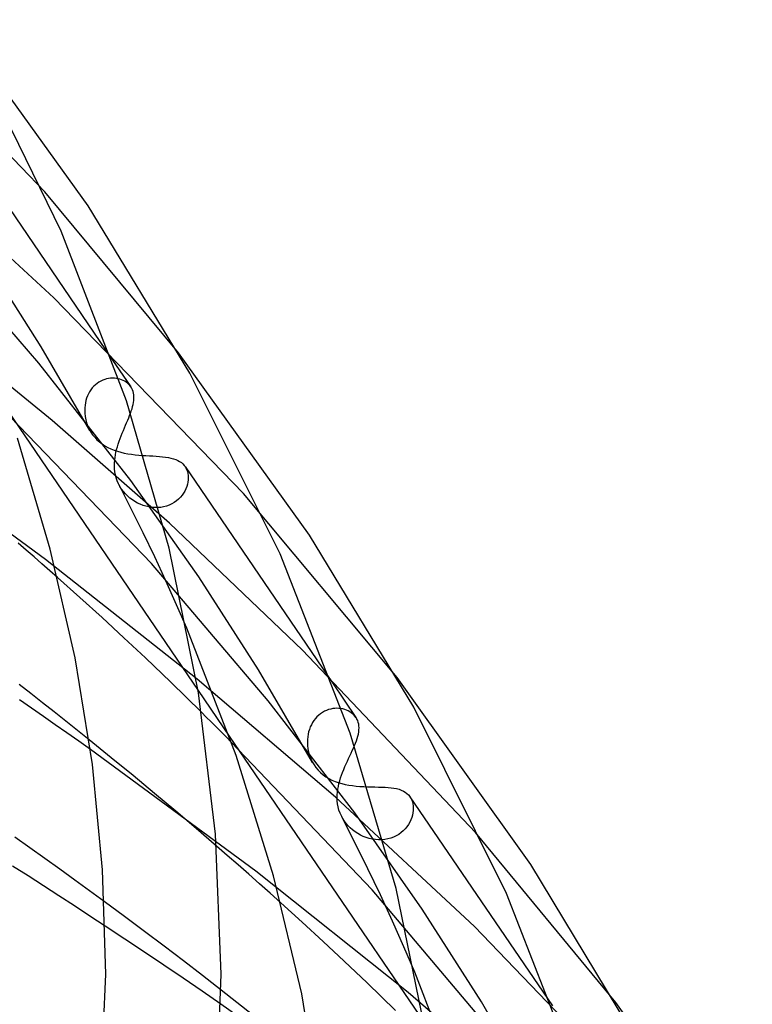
# Model space of a CAD drawing. Header units: millimetres. Extents: x -417 to 417, y -210 to 365.
# Tile 100 of 100: x 230 to 255, y 239 to 273. Entities that reach past the tile are written whole.
import ezdxf

# ---------------------------------------------------------------- set-up
doc = ezdxf.new("R2010")
doc.units = ezdxf.units.MM
doc.layers.add('HIDDEN', color=7, linetype='Continuous')
doc.layers.add('THICK', color=7, linetype='Continuous')

msp = doc.modelspace()

# ---------------------------------------------------------------- linework, layer by layer
at = {"layer": 'HIDDEN'}
for p, q in [((230.875, 267.49), (225.162, 273.468)), ((227.937, 269.424), (233.209, 261.682)), ((231.189, 263.811), (226.729, 267.933)), ((235.516, 261.909), (230.875, 267.49)), ((230.672, 261.55), (226.517, 266.337)), ((230.754, 262.116), (228.909, 265.011)), ((237.776, 257.017), (231.189, 263.811)), ((231.13, 259.56), (226.667, 263.201)), ((232.442, 259.212), (230.754, 262.116)), ((233.864, 257.475), (230.672, 261.55)), ((232.637, 260.795), (232.58, 260.741)), ((232.696, 260.844), (232.637, 260.795)), ((232.758, 260.886), (232.696, 260.844)), ((232.823, 260.923), (232.758, 260.886)), ((232.889, 260.955), (232.823, 260.923)), ((232.957, 260.98), (232.889, 260.955)), ((233.026, 261), (232.957, 260.98)), ((233.095, 261.014), (233.026, 261)), ((233.163, 261.022), (233.095, 261.014)), ((233.231, 261.025), (233.163, 261.022)), ((233.298, 261.023), (233.231, 261.025)), ((233.363, 261.016), (233.298, 261.023)), ((233.426, 261.005), (233.363, 261.016)), ((233.487, 260.988), (233.426, 261.005)), ((233.545, 260.968), (233.487, 260.988)), ((233.601, 260.944), (233.545, 260.968)), ((233.653, 260.915), (233.601, 260.944)), ((233.702, 260.884), (233.653, 260.915)), ((233.748, 260.849), (233.702, 260.884)), ((233.789, 260.811), (233.748, 260.849)), ((233.827, 260.77), (233.789, 260.811)), ((232.396, 260.481), (232.361, 260.407)), ((232.435, 260.552), (232.396, 260.481)), ((232.479, 260.619), (232.435, 260.552)), ((232.527, 260.683), (232.479, 260.619)), ((232.58, 260.741), (232.527, 260.683)), ((233.86, 260.726), (233.827, 260.77)), ((232.289, 260.167), (232.275, 260.084)), ((232.308, 260.249), (232.289, 260.167)), ((232.332, 260.329), (232.308, 260.249)), ((232.361, 260.407), (232.332, 260.329)), ((229.616, 259.852), (236.198, 250.185)), ((232.267, 260), (232.263, 259.916)), ((232.263, 259.916), (232.267, 259.805)), ((232.275, 260.084), (232.267, 260)), ((232.267, 259.805), (232.279, 259.693)), ((233.823, 259.727), (233.853, 259.807)), ((234.578, 254.59), (229.673, 259.687)), ((235.207, 255.989), (231.13, 259.56)), ((232.279, 259.693), (232.3, 259.581)), ((232.3, 259.581), (232.331, 259.471)), ((232.331, 259.471), (232.37, 259.361)), ((233.681, 259.387), (233.719, 259.475)), ((233.719, 259.475), (233.755, 259.561)), ((233.755, 259.561), (233.79, 259.645)), ((233.79, 259.645), (233.823, 259.727)), ((232.37, 259.361), (232.42, 259.254)), ((232.42, 259.254), (232.476, 259.155)), ((232.476, 259.155), (232.539, 259.06)), ((233.53, 259.022), (233.567, 259.116)), ((233.567, 259.116), (233.605, 259.208)), ((233.605, 259.208), (233.643, 259.298)), ((233.643, 259.298), (233.681, 259.387)), ((230.905, 254.733), (225.178, 258.916)), ((232.539, 259.06), (232.61, 258.971)), ((232.61, 258.971), (232.689, 258.889)), ((232.689, 258.889), (232.774, 258.812)), ((232.774, 258.812), (232.865, 258.741)), ((232.865, 258.741), (232.963, 258.676)), ((233.428, 258.738), (233.459, 258.832)), ((233.459, 258.832), (233.493, 258.927)), ((233.493, 258.927), (233.53, 259.022)), ((232.963, 258.676), (233.066, 258.619)), ((233.066, 258.619), (233.173, 258.568)), ((233.173, 258.568), (233.284, 258.524)), ((233.284, 258.524), (233.398, 258.485)), ((233.331, 258.359), (233.35, 258.454)), ((233.35, 258.454), (233.373, 258.548)), ((233.373, 258.548), (233.399, 258.643)), ((233.398, 258.485), (233.516, 258.452)), ((233.399, 258.643), (233.428, 258.738)), ((233.516, 258.452), (233.637, 258.424)), ((233.637, 258.424), (233.759, 258.401)), ((233.759, 258.401), (233.884, 258.382)), ((233.297, 257.987), (233.299, 258.079)), ((233.299, 258.079), (233.305, 258.172)), ((233.305, 258.172), (233.316, 258.265)), ((233.316, 258.265), (233.331, 258.359)), ((233.884, 258.382), (234.01, 258.367)), ((234.01, 258.367), (234.137, 258.355)), ((234.137, 258.355), (234.265, 258.345)), ((234.265, 258.345), (234.39, 258.337)), ((234.39, 258.337), (234.512, 258.33)), ((234.512, 258.33), (234.632, 258.323)), ((234.632, 258.323), (234.749, 258.316)), ((234.749, 258.316), (234.862, 258.308)), ((234.862, 258.308), (234.969, 258.298)), ((234.969, 258.298), (235.07, 258.286)), ((235.07, 258.286), (235.167, 258.271)), ((235.167, 258.271), (235.257, 258.252)), ((235.257, 258.252), (235.342, 258.229)), ((235.342, 258.229), (235.421, 258.202)), ((235.421, 258.202), (235.493, 258.17)), ((235.493, 258.17), (235.559, 258.134)), ((235.559, 258.134), (235.619, 258.092)), ((235.619, 258.092), (235.673, 258.045)), ((233.301, 257.879), (233.297, 257.987)), ((233.313, 257.772), (233.301, 257.879)), ((233.332, 257.666), (233.313, 257.772)), ((235.673, 258.045), (235.72, 257.992)), ((235.72, 257.992), (235.73, 257.978)), ((235.73, 257.978), (235.741, 257.964)), ((235.741, 257.964), (235.751, 257.949)), ((235.745, 257.957), (240.858, 250.448)), ((235.751, 257.949), (235.76, 257.934)), ((235.76, 257.934), (235.769, 257.919)), ((235.769, 257.919), (235.778, 257.904)), ((235.778, 257.904), (235.806, 257.844)), ((235.806, 257.844), (235.828, 257.781)), ((235.828, 257.781), (235.844, 257.714)), ((235.844, 257.714), (235.854, 257.644)), ((233.359, 257.561), (233.332, 257.666)), ((233.394, 257.458), (233.359, 257.561)), ((233.437, 257.357), (233.394, 257.458)), ((236.227, 254.124), (233.864, 257.475)), ((235.845, 257.419), (235.829, 257.341)), ((235.854, 257.496), (235.845, 257.419)), ((235.854, 257.644), (235.857, 257.571)), ((235.857, 257.571), (235.854, 257.496)), ((233.487, 257.264), (233.437, 257.357)), ((233.879, 256.491), (233.457, 257.319)), ((233.544, 257.173), (233.487, 257.264)), ((233.608, 257.086), (233.544, 257.173)), ((233.679, 257.004), (233.608, 257.086)), ((235.694, 257.031), (235.643, 256.958)), ((235.738, 257.107), (235.694, 257.031)), ((235.776, 257.184), (235.738, 257.107)), ((235.806, 257.263), (235.776, 257.184)), ((235.829, 257.341), (235.806, 257.263)), ((233.755, 256.929), (233.679, 257.004)), ((233.835, 256.859), (233.755, 256.929)), ((233.919, 256.796), (233.835, 256.859)), ((234.007, 256.739), (233.919, 256.796)), ((234.099, 256.689), (234.007, 256.739)), ((234.193, 256.645), (234.099, 256.689)), ((235.368, 256.707), (235.284, 256.658)), ((235.446, 256.762), (235.368, 256.707)), ((235.518, 256.823), (235.446, 256.762)), ((235.584, 256.888), (235.518, 256.823)), ((235.643, 256.958), (235.584, 256.888)), ((243.106, 250.629), (237.776, 257.017)), ((234.292, 255.656), (233.879, 256.491)), ((234.29, 256.607), (234.193, 256.645)), ((234.39, 256.577), (234.29, 256.607)), ((234.492, 256.554), (234.39, 256.577)), ((234.595, 256.538), (234.492, 256.554)), ((234.698, 256.531), (234.595, 256.538)), ((234.801, 256.531), (234.698, 256.531)), ((234.903, 256.54), (234.801, 256.531)), ((235.003, 256.558), (234.903, 256.54)), ((235.101, 256.583), (235.003, 256.558)), ((235.195, 256.617), (235.101, 256.583)), ((235.284, 256.658), (235.195, 256.617)), ((239.816, 251.586), (235.207, 255.989)), ((234.693, 254.819), (234.292, 255.656)), ((236.17, 250.576), (230.905, 254.733)), ((235.081, 253.984), (234.693, 254.819)), ((238.632, 249.825), (234.578, 254.59)), ((232.098, 253.407), (231.322, 254.101)), ((235.453, 253.158), (235.081, 253.984)), ((238.297, 250.904), (236.227, 254.124)), ((232.865, 252.711), (232.098, 253.407)), ((235.807, 252.343), (235.453, 253.158)), ((233.624, 252.013), (232.865, 252.711)), ((234.374, 251.312), (233.624, 252.013)), ((245.825, 245.252), (239.816, 251.586)), ((235.251, 250.472), (234.374, 251.312)), ((240.172, 247.686), (238.297, 250.904)), ((240.97, 246.479), (236.17, 250.576)), ((236.317, 249.427), (235.251, 250.472)), ((241.635, 245.94), (238.632, 249.825)), ((240.727, 249.519), (240.655, 249.493)), ((240.8, 249.539), (240.727, 249.519)), ((240.873, 249.553), (240.8, 249.539)), ((240.946, 249.561), (240.873, 249.553)), ((241.018, 249.564), (240.946, 249.561)), ((241.088, 249.561), (241.018, 249.564)), ((241.157, 249.553), (241.088, 249.561)), ((241.224, 249.54), (241.157, 249.553)), ((241.288, 249.522), (241.224, 249.54)), ((241.349, 249.5), (241.288, 249.522)), ((240.268, 249.208), (240.217, 249.141)), ((240.324, 249.27), (240.268, 249.208)), ((240.384, 249.326), (240.324, 249.27)), ((240.448, 249.377), (240.384, 249.326)), ((240.515, 249.422), (240.448, 249.377)), ((240.584, 249.461), (240.515, 249.422)), ((240.655, 249.493), (240.584, 249.461)), ((241.407, 249.474), (241.349, 249.5)), ((241.462, 249.444), (241.407, 249.474)), ((241.513, 249.411), (241.462, 249.444)), ((241.56, 249.374), (241.513, 249.411)), ((241.603, 249.335), (241.56, 249.374)), ((241.642, 249.292), (241.603, 249.335)), ((241.676, 249.247), (241.642, 249.292)), ((240.061, 248.833), (240.035, 248.748)), ((240.092, 248.915), (240.061, 248.833)), ((240.128, 248.994), (240.092, 248.915)), ((240.17, 249.07), (240.128, 248.994)), ((240.217, 249.141), (240.17, 249.07)), ((237.277, 248.6), (244.054, 238.647)), ((239.993, 248.485), (239.99, 248.395)), ((240.002, 248.574), (239.993, 248.485)), ((240.016, 248.662), (240.002, 248.574)), ((240.035, 248.748), (240.016, 248.662)), ((233.185, 247.85), (232.414, 248.475)), ((242.239, 243.268), (237.351, 248.394)), ((239.99, 248.395), (239.995, 248.278)), ((239.995, 248.278), (240.009, 248.161)), ((240.009, 248.161), (240.032, 248.044)), ((241.55, 248.097), (241.589, 248.184)), ((241.589, 248.184), (241.625, 248.269)), ((238.204, 243.906), (232.461, 248.137)), ((233.945, 247.226), (233.185, 247.85)), ((240.032, 248.044), (240.066, 247.928)), ((240.066, 247.928), (240.109, 247.815)), ((240.109, 247.815), (240.161, 247.705)), ((241.38, 247.731), (241.423, 247.825)), ((241.423, 247.825), (241.466, 247.917)), ((241.466, 247.917), (241.508, 248.008)), ((241.508, 248.008), (241.55, 248.097)), ((240.161, 247.705), (240.221, 247.604)), ((240.221, 247.604), (240.289, 247.508)), ((240.289, 247.508), (240.365, 247.418)), ((241.252, 247.44), (241.294, 247.538)), ((241.294, 247.538), (241.336, 247.636)), ((241.336, 247.636), (241.38, 247.731)), ((234.691, 246.607), (233.945, 247.226)), ((240.365, 247.418), (240.448, 247.334)), ((240.448, 247.334), (240.539, 247.258)), ((240.539, 247.258), (240.634, 247.189)), ((240.634, 247.189), (240.735, 247.128)), ((240.735, 247.128), (240.841, 247.074)), ((241.114, 247.046), (241.144, 247.145)), ((241.144, 247.145), (241.177, 247.243)), ((241.177, 247.243), (241.214, 247.341)), ((241.214, 247.341), (241.252, 247.44)), ((240.841, 247.074), (240.95, 247.027)), ((240.95, 247.027), (241.064, 246.986)), ((241.049, 246.752), (241.066, 246.849)), ((241.064, 246.986), (241.181, 246.952)), ((241.066, 246.849), (241.088, 246.948)), ((241.088, 246.948), (241.114, 247.046)), ((241.181, 246.952), (241.302, 246.923)), ((241.302, 246.923), (241.426, 246.899)), ((241.426, 246.899), (241.553, 246.88)), ((241.553, 246.88), (241.683, 246.865)), ((241.683, 246.865), (241.814, 246.854)), ((241.814, 246.854), (241.944, 246.846)), ((241.944, 246.846), (242.074, 246.841)), ((242.074, 246.841), (242.202, 246.837)), ((242.202, 246.837), (242.329, 246.835)), ((242.329, 246.835), (242.453, 246.832)), ((242.453, 246.832), (242.571, 246.828)), ((242.571, 246.828), (242.685, 246.824)), ((242.685, 246.824), (242.793, 246.816)), ((242.793, 246.816), (242.897, 246.806)), ((242.897, 246.806), (242.994, 246.793)), ((242.994, 246.793), (243.086, 246.775)), ((235.421, 245.994), (234.691, 246.607)), ((245.787, 241.993), (240.97, 246.479)), ((241.025, 246.463), (241.028, 246.559)), ((241.029, 246.354), (241.025, 246.463)), ((241.028, 246.559), (241.036, 246.655)), ((241.036, 246.655), (241.049, 246.752)), ((243.086, 246.775), (243.17, 246.753)), ((243.17, 246.753), (243.249, 246.726)), ((243.249, 246.726), (243.321, 246.693)), ((243.321, 246.693), (243.387, 246.654)), ((243.387, 246.654), (243.446, 246.61)), ((243.446, 246.61), (243.499, 246.559)), ((243.499, 246.559), (243.544, 246.503)), ((243.544, 246.503), (243.551, 246.493)), ((243.551, 246.494), (248.496, 239.231)), ((243.551, 246.493), (243.558, 246.483)), ((243.558, 246.483), (243.565, 246.472)), ((243.565, 246.472), (243.571, 246.462)), ((243.571, 246.462), (243.577, 246.451)), ((243.577, 246.451), (243.583, 246.44)), ((243.583, 246.44), (243.611, 246.38)), ((241.04, 246.246), (241.029, 246.354)), ((241.06, 246.139), (241.04, 246.246)), ((241.088, 246.033), (241.06, 246.139)), ((243.611, 246.38), (243.634, 246.315)), ((243.634, 246.315), (243.65, 246.247)), ((243.65, 246.247), (243.661, 246.174)), ((243.661, 246.174), (243.665, 246.099)), ((243.665, 246.099), (243.662, 246.021)), ((236.133, 245.389), (235.421, 245.994)), ((241.124, 245.928), (241.088, 246.033)), ((241.17, 245.826), (241.124, 245.928)), ((241.218, 245.736), (241.17, 245.826)), ((241.641, 244.901), (241.182, 245.8)), ((243.977, 242.593), (241.635, 245.94)), ((243.613, 245.776), (243.583, 245.694)), ((243.637, 245.859), (243.613, 245.776)), ((243.653, 245.94), (243.637, 245.859)), ((243.662, 246.021), (243.653, 245.94)), ((241.274, 245.648), (241.218, 245.736)), ((241.337, 245.565), (241.274, 245.648)), ((241.405, 245.485), (241.337, 245.565)), ((241.48, 245.411), (241.405, 245.485)), ((241.56, 245.341), (241.48, 245.411)), ((243.446, 245.455), (243.386, 245.381)), ((243.499, 245.532), (243.446, 245.455)), ((243.545, 245.613), (243.499, 245.532)), ((243.583, 245.694), (243.545, 245.613)), ((236.836, 244.783), (236.133, 245.389)), ((241.646, 245.276), (241.56, 245.341)), ((241.737, 245.217), (241.646, 245.276)), ((241.832, 245.164), (241.737, 245.217)), ((241.931, 245.117), (241.832, 245.164)), ((242.033, 245.078), (241.931, 245.117)), ((242.137, 245.046), (242.033, 245.078)), ((242.981, 245.092), (242.883, 245.055)), ((243.074, 245.136), (242.981, 245.092)), ((243.161, 245.188), (243.074, 245.136)), ((243.243, 245.247), (243.161, 245.188)), ((243.318, 245.311), (243.243, 245.247)), ((243.386, 245.381), (243.318, 245.311)), ((250.696, 239.349), (245.825, 245.252)), ((242.089, 243.994), (241.641, 244.901)), ((242.244, 245.022), (242.137, 245.046)), ((242.352, 245.005), (242.244, 245.022)), ((242.461, 244.998), (242.352, 245.005)), ((242.569, 244.999), (242.461, 244.998)), ((242.675, 245.009), (242.569, 244.999)), ((242.781, 245.028), (242.675, 245.009)), ((242.883, 245.055), (242.781, 245.028)), ((243.489, 239.698), (238.204, 243.906)), ((242.524, 243.085), (242.089, 243.994)), ((246.324, 238.425), (242.239, 243.268)), ((242.943, 242.179), (242.524, 243.085)), ((233.644, 242.335), (232.944, 242.853)), ((239.808, 242.142), (239.064, 242.816)), ((234.335, 241.818), (233.644, 242.335)), ((246.032, 239.377), (243.977, 242.593)), ((233.659, 241.55), (232.975, 242.003)), ((240.544, 241.466), (239.808, 242.142)), ((243.343, 241.284), (242.943, 242.179)), ((252.719, 234.791), (245.787, 241.993)), ((235.017, 241.304), (234.335, 241.818)), ((234.338, 241.097), (233.659, 241.55)), ((241.272, 240.789), (240.544, 241.466)), ((235.012, 240.644), (234.338, 241.097)), ((235.688, 240.794), (235.017, 241.304)), ((243.723, 240.403), (243.343, 241.284)), ((235.679, 240.191), (235.012, 240.644)), ((236.346, 240.288), (235.688, 240.794)), ((242.071, 240.029), (241.272, 240.789)), ((236.998, 239.782), (236.346, 240.288)), ((236.339, 239.74), (235.679, 240.191)), ((243.054, 239.07), (242.071, 240.029)), ((236.991, 239.291), (236.339, 239.74)), ((248.303, 235.561), (243.489, 239.698)), ((247.903, 236.158), (246.032, 239.377))]:
    msp.add_line(p, q, dxfattribs=at)
at = {"layer": 'THICK'}
for p, q in [((232.383, 267.01), (227.924, 273.189)), ((231.45, 266.126), (228.508, 272.136)), ((235.916, 261.196), (232.383, 267.01)), ((233.711, 260.237), (231.45, 266.126)), ((240.065, 255.578), (235.516, 261.909)), ((233.209, 261.682), (233.863, 260.722)), ((239.042, 254.928), (235.916, 261.196)), ((233.866, 260.717), (233.86, 260.726)), ((233.873, 260.707), (233.866, 260.717)), ((233.879, 260.697), (233.873, 260.707)), ((233.885, 260.687), (233.879, 260.697)), ((233.89, 260.677), (233.885, 260.687)), ((233.896, 260.667), (233.89, 260.677)), ((233.921, 260.615), (233.896, 260.667)), ((233.941, 260.56), (233.921, 260.615)), ((233.956, 260.503), (233.941, 260.56)), ((233.966, 260.443), (233.956, 260.503)), ((235.191, 255.118), (233.711, 260.237)), ((233.927, 260.039), (233.945, 260.112)), ((233.945, 260.112), (233.958, 260.183)), ((233.958, 260.183), (233.967, 260.251)), ((233.971, 260.381), (233.966, 260.443)), ((233.967, 260.251), (233.971, 260.317)), ((233.971, 260.317), (233.971, 260.381)), ((233.853, 259.807), (233.881, 259.886)), ((233.881, 259.886), (233.906, 259.963)), ((233.906, 259.963), (233.927, 260.039)), ((231.071, 255.088), (229.928, 258.939)), ((243.686, 249.598), (240.065, 255.578)), ((230.233, 255.059), (229.958, 255.297)), ((230.506, 254.82), (230.233, 255.059)), ((231.933, 251.311), (231.071, 255.088)), ((236.212, 250.1), (235.191, 255.118)), ((230.779, 254.581), (230.506, 254.82)), ((241.48, 248.7), (239.042, 254.928)), ((231.051, 254.341), (230.779, 254.581)), ((231.322, 254.101), (231.051, 254.341)), ((237.515, 247.93), (235.807, 252.343)), ((232.531, 247.612), (231.933, 251.311)), ((247.747, 244.145), (243.106, 250.629)), ((230.398, 250.075), (229.992, 250.392)), ((240.858, 250.448), (241.677, 249.246)), ((230.417, 249.568), (229.998, 249.857)), ((230.804, 249.757), (230.398, 250.075)), ((236.198, 250.185), (237.277, 248.6)), ((236.804, 245.195), (236.212, 250.1)), ((230.832, 249.281), (230.417, 249.568)), ((231.209, 249.438), (230.804, 249.757)), ((246.896, 243.139), (243.686, 249.598)), ((231.243, 248.995), (230.832, 249.281)), ((231.612, 249.117), (231.209, 249.438)), ((236.484, 249.261), (236.317, 249.427)), ((236.653, 249.093), (236.484, 249.261)), ((241.682, 249.238), (241.676, 249.247)), ((241.688, 249.229), (241.682, 249.238)), ((241.694, 249.22), (241.688, 249.229)), ((241.699, 249.21), (241.694, 249.22)), ((241.705, 249.201), (241.699, 249.21)), ((241.71, 249.191), (241.705, 249.201)), ((241.737, 249.135), (241.71, 249.191)), ((231.649, 248.71), (231.243, 248.995)), ((232.014, 248.796), (231.612, 249.117)), ((236.825, 248.922), (236.653, 249.093)), ((236.998, 248.748), (236.825, 248.922)), ((241.757, 249.075), (241.737, 249.135)), ((241.772, 249.014), (241.757, 249.075)), ((241.781, 248.95), (241.772, 249.014)), ((241.784, 248.884), (241.781, 248.95)), ((241.781, 248.815), (241.784, 248.884)), ((232.055, 248.424), (231.649, 248.71)), ((232.414, 248.475), (232.014, 248.796)), ((237.174, 248.572), (236.998, 248.748)), ((237.351, 248.394), (237.174, 248.572)), ((243.068, 243.305), (241.48, 248.7)), ((241.691, 248.437), (241.718, 248.517)), ((241.718, 248.517), (241.741, 248.595)), ((241.741, 248.595), (241.76, 248.671)), ((241.76, 248.671), (241.773, 248.744)), ((241.773, 248.744), (241.781, 248.815)), ((232.461, 248.137), (232.055, 248.424)), ((241.625, 248.269), (241.66, 248.354)), ((241.66, 248.354), (241.691, 248.437)), ((238.816, 243.747), (237.515, 247.93)), ((232.883, 243.96), (232.531, 247.612)), ((230.363, 244.721), (229.841, 245.091)), ((237, 240.33), (236.804, 245.195)), ((237.212, 244.457), (236.836, 244.783)), ((230.883, 244.349), (230.363, 244.721)), ((237.586, 244.13), (237.212, 244.457)), ((230.297, 243.743), (229.759, 244.086)), ((231.402, 243.976), (230.883, 244.349)), ((237.959, 243.802), (237.586, 244.13)), ((251.456, 237.998), (247.747, 244.145)), ((230.835, 243.397), (230.297, 243.743)), ((231.919, 243.602), (231.402, 243.976)), ((233, 240.33), (232.883, 243.96)), ((238.329, 243.474), (237.959, 243.802)), ((239.793, 239.655), (238.816, 243.747)), ((231.372, 243.051), (230.835, 243.397)), ((232.433, 243.228), (231.919, 243.602)), ((238.698, 243.145), (238.329, 243.474)), ((231.908, 242.703), (231.372, 243.051)), ((232.944, 242.853), (232.433, 243.228)), ((239.064, 242.816), (238.698, 243.145)), ((244.158, 238.032), (243.068, 243.305)), ((249.392, 236.739), (246.896, 243.139)), ((232.443, 242.353), (231.908, 242.703)), ((232.975, 242.003), (232.443, 242.353)), ((232.785, 235.389), (233, 240.33)), ((236.81, 235.519), (237, 240.33)), ((245.463, 235.868), (243.723, 240.403)), ((237.545, 239.353), (236.998, 239.782)), ((240.471, 235.645), (239.793, 239.655)), ((237.548, 238.905), (236.991, 239.291)), ((238.091, 238.922), (237.545, 239.353)), ((255.429, 232.711), (250.696, 239.349))]:
    msp.add_line(p, q, dxfattribs=at)

doc.saveas('drawing.dxf')
